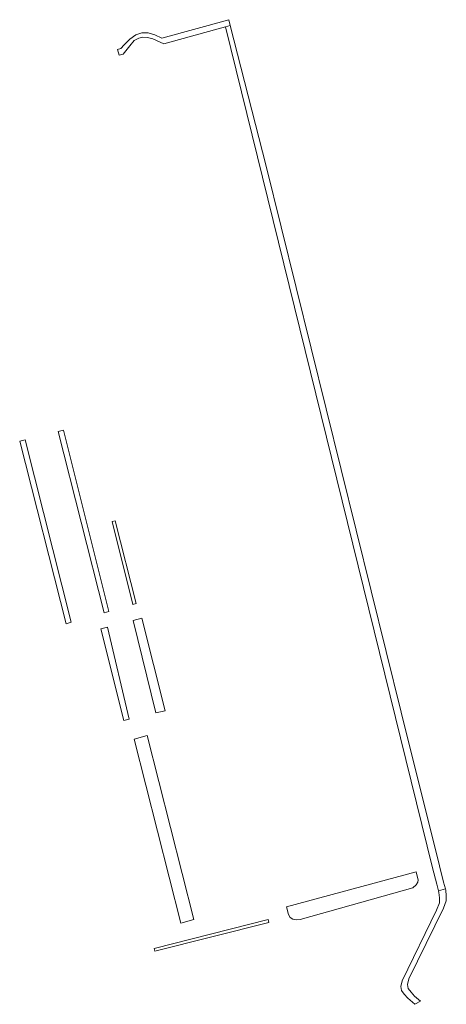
# Model space of a CAD drawing. Extents: x 212171 to 228808, y 571701 to 593093.
# Tile 9 of 97: x 214196 to 214268, y 580613 to 580778. Entities that reach past the tile are written whole.
import ezdxf

# ---------------------------------------------------------------- set-up
doc = ezdxf.new("R2010")
doc.units = 0
doc.layers.add('016 Alles planjaar 2023', color=72, linetype='Continuous', lineweight=20, true_color=0x1e90ff)

msp = doc.modelspace()

# ---------------------------------------------------------------- hatches: boundary and pattern name
at = {"layer": '016 Alles planjaar 2023', "true_color": 0x1e90ff}
h = msp.add_hatch(dxfattribs=at)
h.set_pattern_fill('DQ_CLEAR', color=72, style=0)
h.set_pattern_definition([])
h.paths.add_polyline_path([(214212.77, 580772.44), (214213.44, 580772.6), (214214.57, 580774.02), (214215.28, 580774.89), (214216.05, 580775.28), (214216.76, 580775.47), (214217.53, 580775.37), (214218.4, 580775.15), (214220.24, 580774.31), (214228.77, 580776.68), (214230.61, 580777.19), (214231.45, 580777.4), (214231.19, 580778.39), (214219.94, 580775.28), (214218.74, 580775.87), (214217.62, 580776.2), (214216.55, 580776.18), (214215.54, 580775.83), (214214.53, 580775.12), (214213.61, 580774.16), (214213.04, 580773.52), (214212.45, 580773.39), (214212.77, 580772.44)])
h = msp.add_hatch(dxfattribs=at)
h.set_pattern_fill('DQ_CLEAR', color=72, style=0)
h.set_pattern_definition([])
h.paths.add_polyline_path([(214231.45, 580777.4), (214230.61, 580777.19), (214265.47, 580635.81), (214266.15, 580633.05), (214266.46, 580631.91), (214267.61, 580632.26), (214267.29, 580633.39), (214266.61, 580636.15), (214260.19, 580661.95), (214237.49, 580753.74), (214231.45, 580777.4)])
h = msp.add_hatch(dxfattribs=at)
h.set_pattern_fill('DQ_CLEAR', color=72, style=0)
h.set_pattern_definition([])
h.paths.add_polyline_path([(214203.38, 580709.4), (214202.49, 580709.17), (214210.22, 580678.67), (214211.03, 580678.9), (214203.38, 580709.4)])
h = msp.add_hatch(dxfattribs=at)
h.set_pattern_fill('DQ_CLEAR', color=72, style=0)
h.set_pattern_definition([])
h.paths.add_polyline_path([(214204.7, 580677.08), (214196.95, 580707.74), (214196.03, 580707.51), (214203.85, 580676.84), (214204.7, 580677.08)])
h = msp.add_hatch(dxfattribs=at)
h.set_pattern_fill('DQ_CLEAR', color=72, style=0)
h.set_pattern_definition([])
h.paths.add_polyline_path([(214215.64, 580680.23), (214212.08, 580694.12), (214211.57, 580694), (214215.04, 580680.05), (214215.64, 580680.23)])
h = msp.add_hatch(dxfattribs=at)
h.set_pattern_fill('DQ_CLEAR', color=72, style=0)
h.set_pattern_definition([])
h.paths.add_polyline_path([(214216.58, 580677.79), (214215.1, 580677.4), (214218.92, 580661.83), (214220.49, 580662.2), (214216.58, 580677.79)])
h = msp.add_hatch(dxfattribs=at)
h.set_pattern_fill('DQ_CLEAR', color=72, style=0)
h.set_pattern_definition([])
h.paths.add_polyline_path([(214213.55, 580660.56), (214214.45, 580660.77), (214210.77, 580676.26), (214209.66, 580675.96), (214213.55, 580660.56)])
h = msp.add_hatch(dxfattribs=at)
h.set_pattern_fill('DQ_CLEAR', color=72, style=0)
h.set_pattern_definition([])
h.paths.add_polyline_path([(214225.31, 580627.08), (214217.48, 580658.05), (214215.27, 580657.45), (214223.11, 580626.5), (214225.31, 580627.08)])
h = msp.add_hatch(dxfattribs=at)
h.set_pattern_fill('DQ_CLEAR', color=72, style=0)
h.set_pattern_definition([])
h.paths.add_polyline_path([(214262.71, 580635.12), (214240.89, 580629.21), (214241.21, 580627.94), (214241.53, 580627.44), (214241.95, 580627.14), (214242.5, 580627.05), (214243.22, 580627.11), (214262.14, 580632.43), (214262.71, 580632.94), (214262.96, 580633.39), (214263.02, 580633.78), (214262.77, 580634.85), (214262.71, 580635.12)])
h = msp.add_hatch(dxfattribs=at)
h.set_pattern_fill('DQ_CLEAR', color=72, style=0)
h.set_pattern_definition([])
h.paths.add_polyline_path([(214262.5, 580612.85), (214263.42, 580613.38), (214262.43, 580614.24), (214261.85, 580614.89), (214261.36, 580615.53), (214261.27, 580616.18), (214261.46, 580617.14), (214267.29, 580629.02), (214267.74, 580630.25), (214267.77, 580631.08), (214267.67, 580632.02), (214267.61, 580632.26), (214266.46, 580631.91), (214266.53, 580631.67), (214266.63, 580630.74), (214266.6, 580629.9), (214266.14, 580628.68), (214260.32, 580616.8), (214260.12, 580615.83), (214260.22, 580615.19), (214260.7, 580614.54), (214261.28, 580613.9), (214262.5, 580612.85)])
h = msp.add_hatch(dxfattribs=at)
h.set_pattern_fill('DQ_CLEAR', color=72, style=0)
h.set_pattern_definition([])
h.paths.add_polyline_path([(214218.77, 580621.77), (214237.92, 580626.6), (214237.8, 580627.08), (214218.64, 580622.25), (214218.77, 580621.77)])

# ---------------------------------------------------------------- linework, layer by layer
at = {"layer": '016 Alles planjaar 2023', "color": 14, "true_color": 0x004000}
for points in [[(214212.77, 580772.44), (214213.44, 580772.6), (214214.57, 580774.02), (214215.28, 580774.89), (214216.05, 580775.28), (214216.76, 580775.47), (214217.53, 580775.37), (214218.4, 580775.15), (214220.24, 580774.31), (214228.77, 580776.68), (214230.61, 580777.19), (214231.45, 580777.4), (214231.19, 580778.39), (214219.94, 580775.28), (214218.74, 580775.87), (214217.62, 580776.2), (214216.55, 580776.18), (214215.54, 580775.83), (214214.53, 580775.12), (214213.61, 580774.16), (214213.04, 580773.52), (214212.45, 580773.39), (214212.77, 580772.44)], [(214231.45, 580777.4), (214230.61, 580777.19), (214265.47, 580635.81), (214266.15, 580633.05), (214266.46, 580631.91), (214267.61, 580632.26), (214267.29, 580633.39), (214266.61, 580636.15), (214260.19, 580661.95), (214237.49, 580753.74), (214231.45, 580777.4)], [(214203.38, 580709.4), (214202.49, 580709.17), (214210.22, 580678.67), (214211.03, 580678.9), (214203.38, 580709.4)], [(214204.7, 580677.08), (214196.95, 580707.74), (214196.03, 580707.51), (214203.85, 580676.84), (214204.7, 580677.08)], [(214215.64, 580680.23), (214212.08, 580694.12), (214211.57, 580694), (214215.04, 580680.05), (214215.64, 580680.23)], [(214216.58, 580677.79), (214215.1, 580677.4), (214218.92, 580661.83), (214220.49, 580662.2), (214216.58, 580677.79)], [(214213.55, 580660.56), (214214.45, 580660.77), (214210.77, 580676.26), (214209.66, 580675.96), (214213.55, 580660.56)], [(214225.31, 580627.08), (214217.48, 580658.05), (214215.27, 580657.45), (214223.11, 580626.5), (214225.31, 580627.08)], [(214262.71, 580635.12), (214240.89, 580629.21), (214241.21, 580627.94), (214241.53, 580627.44), (214241.95, 580627.14), (214242.5, 580627.05), (214243.22, 580627.11), (214262.14, 580632.43), (214262.71, 580632.94), (214262.96, 580633.39), (214263.02, 580633.78), (214262.77, 580634.85), (214262.71, 580635.12)], [(214262.5, 580612.85), (214263.42, 580613.38), (214262.43, 580614.24), (214261.85, 580614.89), (214261.36, 580615.53), (214261.27, 580616.18), (214261.46, 580617.14), (214267.29, 580629.02), (214267.74, 580630.25), (214267.77, 580631.08), (214267.67, 580632.02), (214267.61, 580632.26), (214266.46, 580631.91), (214266.53, 580631.67), (214266.63, 580630.74), (214266.6, 580629.9), (214266.14, 580628.68), (214260.32, 580616.8), (214260.12, 580615.83), (214260.22, 580615.19), (214260.7, 580614.54), (214261.28, 580613.9), (214262.5, 580612.85)], [(214218.77, 580621.77), (214237.92, 580626.6), (214237.8, 580627.08), (214218.64, 580622.25), (214218.77, 580621.77)]]:
    msp.add_lwpolyline(points, close=True, dxfattribs=at)

doc.saveas('drawing.dxf')
